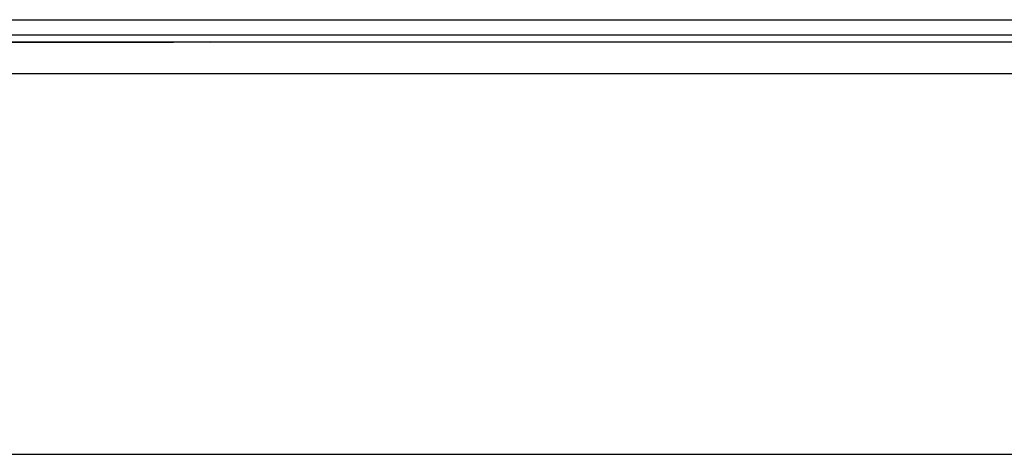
# Model space of a CAD drawing. Header units: millimetres. Extents: x -1205 to -724, y -121 to 439.
# Tile 4 of 26: x -1062 to -969, y -81 to -39. Entities that reach past the tile are written whole.
import ezdxf

# ---------------------------------------------------------------- set-up
doc = ezdxf.new("R2010")
doc.units = ezdxf.units.MM

# ---------------------------------------------------------------- blocks, each defined once
blk = doc.blocks.new('Frontteil__74', base_point=(-1110.995, -41.511))
at = {"color": 1, "linetype": 'Continuous'}
for p, q in [((-1106.12, -39.392), (-780.838, -39.392)), ((-782.019, -40.846), (-1104.94, -40.846))]:
    blk.add_line(p, q, dxfattribs=at)
at = {"color": 7, "linetype": 'Continuous'}
for p, q in [((-1097.289, -41.511), (-1048.038, -41.511)), ((-1048.038, -41.511), (-1047.483, -41.505)), ((-1047.83, -41.511), (-1048.038, -41.511)), ((-1045.281, -41.511), (-1047.83, -41.511)), ((-1047.483, -41.505), (-1046.569, -41.501)), ((-1046.569, -41.501), (-1044.014, -41.511)), ((-1044.014, -41.511), (-1045.281, -41.511)), ((-971.306, -41.511), (-1044.014, -41.511)), ((-959.41, -41.511), (-971.306, -41.511))]:
    blk.add_line(p, q, dxfattribs=at)
blk = doc.blocks.new('Linsengehaeuse__83', base_point=(-1101.598, -80.511))
at = {"color": 7, "linetype": 'Continuous'}
for p, q in [((-963.959, -41.511), (-1098.979, -41.511)), ((-1101.598, -80.511), (-967.945, -80.511))]:
    blk.add_line(p, q, dxfattribs=at)
at = {"color": 1, "linetype": 'Continuous'}
blk.add_line((-1101.466, -44.498), (-967.77, -44.498), dxfattribs=at)
blk = doc.blocks.new('Linsengehaeuse_kpl_-Mot-L4_0006142__100', base_point=(-1122.578, -120.953))
blk.add_blockref('Linsengehaeuse__83', (-1101.598, -80.511))
blk = doc.blocks.new('Linsengehaeuse__101', base_point=(-1101.598, -80.511))
at = {"color": 7, "linetype": 'Continuous'}
for p, q in [((-963.959, -41.511), (-1098.979, -41.511)), ((-1101.598, -80.511), (-967.945, -80.511))]:
    blk.add_line(p, q, dxfattribs=at)
at = {"color": 1, "linetype": 'Continuous'}
blk.add_line((-1101.466, -44.498), (-967.77, -44.498), dxfattribs=at)
blk = doc.blocks.new('Linsengehaeuse_kpl___118', base_point=(-1122.578, -120.953))
blk.add_blockref('Linsengehaeuse__101', (-1101.598, -80.511))
blk = doc.blocks.new('Gehaeuse_kpl__121', base_point=(-1122.578, -120.953))
for name, p in [('Frontteil__74', (-1110.995, -41.511)), ('Linsengehaeuse_kpl_-Mot-L4_0006142__100', (-1122.578, -120.953)), ('Linsengehaeuse_kpl___118', (-1122.578, -120.953))]:
    blk.add_blockref(name, p)
blk = doc.blocks.new('L10-für-dxf-Internet__122', base_point=(-1204.979, -120.953))
blk.add_blockref('Gehaeuse_kpl__121', (-1122.578, -120.953))
blk = doc.blocks.new('DrfsichtB', base_point=(-768, 209))
blk.add_blockref('L10-für-dxf-Internet__122', (-1204.979, -120.953))

msp = doc.modelspace()

# ---------------------------------------------------------------- block references
msp.add_blockref('DrfsichtB', (-768, 209))

doc.saveas('drawing.dxf')
